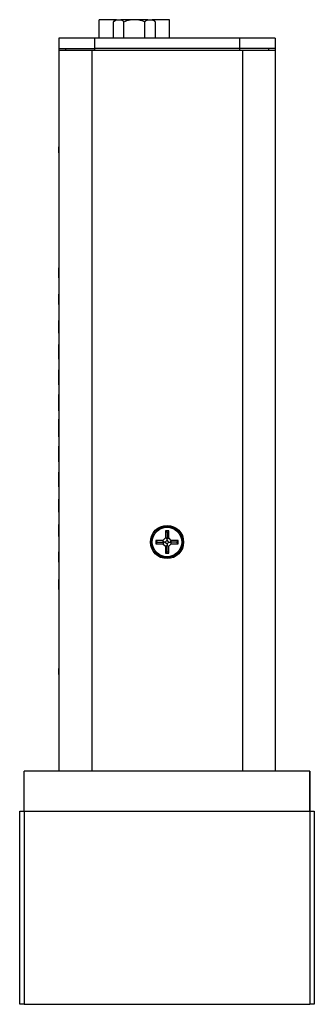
# Model space of a CAD drawing. Header units: inches. Extents: x 6.4 to 30, y 4.1 to 18.2.
# Tile 14 of 34: x 19.9 to 21.4, y 8.5 to 13.6. Entities that reach past the tile are written whole.
import ezdxf

# ---------------------------------------------------------------- set-up
doc = ezdxf.new("R2010")
doc.units = ezdxf.units.IN
doc.header["$LTSCALE"] = 2
doc.header["$MEASUREMENT"] = 0

msp = doc.modelspace()

# ---------------------------------------------------------------- linework, layer by layer
at = {"color": 7, "linetype": 'Continuous', "lineweight": 25}
for p, q in [((20.3281, 13.4836), (20.3281, 13.578)), ((20.4131, 13.578), (20.3281, 13.578)), ((20.4135, 13.5784), (20.4017, 13.5665)), ((20.4017, 13.4836), (20.4017, 13.5665)), ((20.4174, 13.5784), (20.4135, 13.5784)), ((20.4174, 13.5784), (20.4399, 13.5784)), ((20.4872, 13.5784), (20.4399, 13.5784)), ((20.4556, 13.4836), (20.4556, 13.5665)), ((20.5321, 13.5784), (20.4872, 13.5784)), ((20.5794, 13.5784), (20.5321, 13.5784)), ((20.5636, 13.4836), (20.5636, 13.5665)), ((20.5794, 13.5784), (20.6018, 13.5784)), ((20.6058, 13.5784), (20.6018, 13.5784)), ((20.6176, 13.5665), (20.6058, 13.5784)), ((20.6909, 13.578), (20.6061, 13.578)), ((20.6176, 13.5665), (20.6176, 13.4836)), ((20.6909, 13.4836), (20.6909, 13.578)), ((20.1185, 13.4836), (20.1185, 13.4286)), ((20.3035, 13.4836), (20.1185, 13.4836)), ((20.3035, 13.4836), (20.3035, 13.4286)), ((21.0535, 13.4836), (20.3035, 13.4836)), ((21.0535, 13.4836), (21.0535, 13.4286)), ((21.2385, 13.4836), (21.0535, 13.4836)), ((21.2385, 13.4836), (21.2385, 13.4286)), ((20.1185, 13.4286), (20.3035, 13.4286)), ((20.1185, 13.4286), (20.1185, 13.4206)), ((20.1185, 13.4206), (20.1185, 9.6906)), ((20.1185, 13.4206), (20.2885, 13.4206)), ((20.1535, 13.4286), (20.1535, 13.4206)), ((20.2885, 13.4206), (21.0685, 13.4206)), ((21.0535, 13.4286), (20.3035, 13.4286)), ((21.2385, 13.4286), (21.0535, 13.4286)), ((21.0685, 13.4206), (21.2385, 13.4206)), ((21.2035, 13.4286), (21.2035, 13.4206)), ((21.2385, 13.4286), (21.2385, 13.4206)), ((21.2385, 13.4206), (21.2385, 9.6906)), ((20.118, 12.8896), (20.118, 12.9206)), ((20.118, 12.9206), (20.1185, 12.9206)), ((20.118, 12.8896), (20.1185, 12.8896)), ((20.118, 12.8621), (20.1185, 12.8621)), ((20.118, 12.8356), (20.1185, 12.8356)), ((20.118, 12.8356), (20.118, 12.8151)), ((20.118, 12.8151), (20.1185, 12.8151)), ((20.118, 12.8133), (20.1185, 12.8133)), ((20.118, 12.7918), (20.1185, 12.7918)), ((20.118, 12.7726), (20.1185, 12.7726)), ((20.118, 12.7344), (20.1185, 12.7344)), ((20.118, 12.6869), (20.1185, 12.6869)), ((20.118, 12.6568), (20.1185, 12.6568)), ((20.118, 12.6539), (20.118, 12.6421)), ((20.118, 12.6539), (20.1185, 12.6539)), ((20.118, 12.6421), (20.1185, 12.6421)), ((20.118, 12.6421), (20.118, 12.5393)), ((20.118, 12.5393), (20.1185, 12.5393)), ((20.118, 12.5364), (20.1185, 12.5364)), ((20.1185, 12.2939), (20.118, 12.2939)), ((20.118, 12.2931), (20.118, 12.2939)), ((20.1185, 12.2931), (20.118, 12.2931)), ((20.118, 12.2921), (20.118, 12.2931)), ((20.1185, 12.2921), (20.118, 12.2921)), ((20.118, 12.2911), (20.118, 12.2921)), ((20.1185, 12.2911), (20.118, 12.2911)), ((20.118, 12.2891), (20.118, 12.2911)), ((20.1185, 12.2891), (20.118, 12.2891)), ((20.118, 12.2675), (20.118, 12.2891)), ((20.118, 12.2459), (20.118, 12.2675)), ((20.118, 12.2459), (20.1185, 12.2459)), ((20.118, 12.245), (20.118, 12.2459)), ((20.118, 12.245), (20.1185, 12.245)), ((20.118, 12.243), (20.118, 12.245)), ((20.118, 12.243), (20.1185, 12.243)), ((20.1185, 12.1575), (20.118, 12.1575)), ((20.118, 12.1562), (20.118, 12.1575)), ((20.1185, 12.1562), (20.118, 12.1562)), ((20.118, 12.155), (20.118, 12.1562)), ((20.1185, 12.155), (20.118, 12.155)), ((20.118, 12.1528), (20.118, 12.155)), ((20.1185, 12.1528), (20.118, 12.1528)), ((20.118, 12.1324), (20.118, 12.1528)), ((20.118, 12.112), (20.118, 12.1324)), ((20.118, 12.112), (20.1185, 12.112)), ((20.118, 12.1094), (20.118, 12.112)), ((20.118, 12.1094), (20.1185, 12.1094)), ((20.118, 12.1082), (20.118, 12.1094)), ((20.118, 12.1082), (20.1185, 12.1082)), ((20.118, 12.1063), (20.118, 12.1082)), ((20.118, 12.1063), (20.1185, 12.1063)), ((20.118, 12.1053), (20.118, 12.1063)), ((20.118, 12.1053), (20.1185, 12.1053)), ((20.118, 12.105), (20.118, 12.1053)), ((20.118, 12.105), (20.1185, 12.105)), ((20.118, 12.1044), (20.118, 12.105)), ((20.118, 12.1044), (20.1185, 12.1044)), ((20.1185, 12.0227), (20.118, 12.0227)), ((20.118, 12.0173), (20.118, 12.0227)), ((20.1185, 12.0172), (20.118, 12.0172)), ((20.118, 12.0162), (20.118, 12.0172)), ((20.1185, 12.0162), (20.118, 12.0162)), ((20.118, 12.0102), (20.118, 12.0162)), ((20.1185, 12.0102), (20.118, 12.0102)), ((20.118, 11.9882), (20.118, 12.0102)), ((20.118, 11.9662), (20.118, 11.9882)), ((20.118, 11.9662), (20.1185, 11.9662)), ((20.118, 11.9632), (20.118, 11.9662)), ((20.118, 11.9632), (20.1185, 11.9632)), ((20.118, 11.961), (20.118, 11.9632)), ((20.118, 11.957), (20.118, 11.9612)), ((20.118, 11.961), (20.1185, 11.961)), ((20.118, 11.957), (20.1185, 11.957)), ((20.118, 11.9555), (20.118, 11.957)), ((20.118, 11.9555), (20.1185, 11.9555)), ((20.1185, 11.8976), (20.118, 11.8976)), ((20.118, 11.891), (20.118, 11.8976)), ((20.1185, 11.8906), (20.118, 11.8906)), ((20.118, 11.8859), (20.118, 11.8906)), ((20.1185, 11.8859), (20.118, 11.8859)), ((20.118, 11.8825), (20.118, 11.8859)), ((20.1185, 11.8825), (20.118, 11.8825)), ((20.118, 11.8816), (20.118, 11.8825)), ((20.1185, 11.8816), (20.118, 11.8816)), ((20.118, 11.8598), (20.118, 11.8816)), ((20.118, 11.8381), (20.118, 11.8598)), ((20.118, 11.8381), (20.1185, 11.8381)), ((20.118, 11.8355), (20.118, 11.8381)), ((20.118, 11.8355), (20.1185, 11.8355)), ((20.118, 11.8339), (20.118, 11.8355)), ((20.118, 11.8339), (20.1185, 11.8339)), ((20.118, 11.8275), (20.118, 11.8336)), ((20.118, 11.8275), (20.1185, 11.8275)), ((20.118, 11.821), (20.118, 11.8271)), ((20.118, 11.821), (20.1185, 11.821)), ((20.1185, 11.7669), (20.118, 11.7669)), ((20.118, 11.7647), (20.118, 11.7669)), ((20.1185, 11.7649), (20.118, 11.7649)), ((20.118, 11.7579), (20.118, 11.7649)), ((20.1185, 11.7579), (20.118, 11.7579)), ((20.118, 11.7532), (20.118, 11.7579)), ((20.1185, 11.7532), (20.118, 11.7532)), ((20.118, 11.7513), (20.118, 11.7532)), ((20.1185, 11.7513), (20.118, 11.7513)), ((20.118, 11.7266), (20.118, 11.7513)), ((20.118, 11.7019), (20.118, 11.7266)), ((20.118, 11.7019), (20.1185, 11.7019)), ((20.118, 11.6958), (20.118, 11.7019)), ((20.118, 11.6958), (20.1185, 11.6958)), ((20.118, 11.694), (20.118, 11.6958)), ((20.118, 11.694), (20.1185, 11.694)), ((20.118, 11.6892), (20.118, 11.694)), ((20.118, 11.6892), (20.1185, 11.6892)), ((20.1185, 11.6381), (20.118, 11.6381)), ((20.118, 11.6332), (20.118, 11.6381)), ((20.1185, 11.6329), (20.118, 11.6329)), ((20.118, 11.6279), (20.118, 11.6329)), ((20.1185, 11.6278), (20.118, 11.6278)), ((20.118, 11.6208), (20.118, 11.6278)), ((20.1185, 11.6208), (20.118, 11.6208)), ((20.118, 11.6124), (20.118, 11.6208)), ((20.1185, 11.6124), (20.118, 11.6124)), ((20.118, 11.5935), (20.118, 11.6124)), ((20.118, 11.5745), (20.118, 11.5935)), ((20.118, 11.5745), (20.1185, 11.5745)), ((20.118, 11.5648), (20.118, 11.5745)), ((20.118, 11.5648), (20.1185, 11.5648)), ((20.118, 11.5645), (20.118, 11.5648)), ((20.118, 11.5645), (20.1185, 11.5645)), ((20.118, 11.5587), (20.118, 11.5645)), ((20.118, 11.556), (20.118, 11.5588)), ((20.118, 11.5587), (20.1185, 11.5587)), ((20.118, 11.556), (20.1185, 11.556)), ((20.118, 11.5543), (20.118, 11.556)), ((20.118, 11.5543), (20.1185, 11.5543)), ((20.1185, 11.5116), (20.118, 11.5116)), ((20.118, 11.5053), (20.118, 11.5116)), ((20.1185, 11.5051), (20.118, 11.5051)), ((20.118, 11.5045), (20.118, 11.5051)), ((20.1185, 11.5046), (20.118, 11.5046)), ((20.118, 11.4968), (20.118, 11.5046)), ((20.1185, 11.4968), (20.118, 11.4968)), ((20.118, 11.4936), (20.118, 11.4968)), ((20.1185, 11.4936), (20.118, 11.4936)), ((20.118, 11.4829), (20.118, 11.4936)), ((20.1185, 11.4833), (20.118, 11.4833)), ((20.118, 11.4622), (20.118, 11.4833)), ((20.118, 11.441), (20.118, 11.4622)), ((20.118, 11.441), (20.1185, 11.441)), ((20.118, 11.4346), (20.118, 11.441)), ((20.118, 11.4346), (20.1185, 11.4346)), ((20.118, 11.4317), (20.118, 11.4346)), ((20.118, 11.4317), (20.1185, 11.4317)), ((20.118, 11.4268), (20.118, 11.4317)), ((20.118, 11.4268), (20.1185, 11.4268)), ((20.118, 11.4229), (20.118, 11.4268)), ((20.118, 11.4229), (20.1185, 11.4229)), ((20.118, 11.42), (20.118, 11.4229)), ((20.118, 11.42), (20.1185, 11.42)), ((20.1185, 11.3724), (20.118, 11.3724)), ((20.118, 11.368), (20.118, 11.3724)), ((20.1185, 11.368), (20.118, 11.368)), ((20.118, 11.3619), (20.118, 11.368)), ((20.1185, 11.3619), (20.118, 11.3619)), ((20.118, 11.3561), (20.118, 11.3619)), ((20.1185, 11.3561), (20.118, 11.3561)), ((20.118, 11.3502), (20.118, 11.3561)), ((20.1185, 11.3503), (20.118, 11.3503)), ((20.118, 11.3291), (20.118, 11.3503)), ((20.118, 11.308), (20.118, 11.3291)), ((20.118, 11.308), (20.1185, 11.308)), ((20.118, 11.3046), (20.118, 11.308)), ((20.118, 11.3046), (20.1185, 11.3046)), ((20.118, 11.3021), (20.118, 11.3046)), ((20.118, 11.3021), (20.1185, 11.3021)), ((20.118, 11.2965), (20.118, 11.3021)), ((20.118, 11.2965), (20.1185, 11.2965)), ((20.118, 11.2911), (20.118, 11.2965)), ((20.118, 11.2911), (20.1185, 11.2911)), ((20.1185, 11.2375), (20.118, 11.2375)), ((20.118, 11.2313), (20.118, 11.2375)), ((20.1185, 11.2313), (20.118, 11.2313)), ((20.118, 11.2255), (20.118, 11.2313)), ((20.1185, 11.2255), (20.118, 11.2255)), ((20.118, 11.2213), (20.118, 11.2255)), ((20.1185, 11.2213), (20.118, 11.2213)), ((20.118, 11.2172), (20.118, 11.2213)), ((20.1185, 11.2172), (20.118, 11.2172)), ((20.118, 11.1956), (20.118, 11.2172)), ((20.118, 11.1741), (20.118, 11.1956)), ((20.118, 11.1741), (20.1185, 11.1741)), ((20.118, 11.174), (20.118, 11.1741)), ((20.118, 11.174), (20.1185, 11.174)), ((20.118, 11.1696), (20.118, 11.174)), ((20.118, 11.1696), (20.1185, 11.1696)), ((20.118, 11.1627), (20.118, 11.1696)), ((20.118, 11.1627), (20.1185, 11.1627)), ((20.118, 11.1614), (20.118, 11.1627)), ((20.118, 11.1614), (20.1185, 11.1614)), ((20.1185, 11.0977), (20.118, 11.0977)), ((20.118, 11.0947), (20.118, 11.0977)), ((20.1185, 11.0947), (20.118, 11.0947)), ((20.118, 11.0901), (20.118, 11.0947)), ((20.1185, 11.0903), (20.118, 11.0903)), ((20.118, 11.0878), (20.118, 11.0903)), ((20.1185, 11.0878), (20.118, 11.0878)), ((20.118, 11.0863), (20.118, 11.0878)), ((20.1185, 11.0863), (20.118, 11.0863)), ((20.118, 11.0644), (20.118, 11.0863)), ((20.118, 11.0424), (20.118, 11.0644)), ((20.118, 11.0424), (20.1185, 11.0424)), ((20.118, 11.038), (20.118, 11.0424)), ((20.118, 11.038), (20.1185, 11.038)), ((20.118, 11.0349), (20.118, 11.038)), ((20.118, 11.0349), (20.1185, 11.0349)), ((20.118, 11.0301), (20.118, 11.0349)), ((20.118, 11.0301), (20.1185, 11.0301)), ((20.1185, 10.9666), (20.118, 10.9666)), ((20.118, 10.9639), (20.118, 10.9666)), ((20.1185, 10.9638), (20.118, 10.9638)), ((20.118, 10.9589), (20.118, 10.9638)), ((20.1185, 10.9589), (20.118, 10.9589)), ((20.118, 10.9555), (20.118, 10.9589)), ((20.1185, 10.9557), (20.118, 10.9557)), ((20.118, 10.9353), (20.118, 10.9557)), ((20.118, 10.9149), (20.118, 10.9353)), ((20.118, 10.9149), (20.1185, 10.9149)), ((20.118, 10.9128), (20.118, 10.9149)), ((20.118, 10.9128), (20.1185, 10.9128)), ((20.118, 10.9115), (20.118, 10.9128)), ((20.118, 10.9115), (20.1185, 10.9115)), ((20.118, 10.907), (20.118, 10.9115)), ((20.118, 10.907), (20.1185, 10.907)), ((20.118, 10.904), (20.118, 10.907)), ((20.118, 10.904), (20.1185, 10.904)), ((20.118, 10.9038), (20.118, 10.904)), ((20.118, 10.9038), (20.1185, 10.9038)), ((20.6872, 10.9334), (20.6698, 10.9334)), ((20.6698, 10.9334), (20.6698, 10.8965)), ((20.6785, 10.9247), (20.6698, 10.9334)), ((20.6785, 10.9247), (20.6872, 10.9334)), ((20.6785, 10.9247), (20.6785, 10.8929)), ((20.6872, 10.8965), (20.6872, 10.9334)), ((20.6576, 10.8843), (20.6207, 10.8843)), ((20.6207, 10.8843), (20.6207, 10.8669)), ((20.6294, 10.8756), (20.6207, 10.8843)), ((20.6294, 10.8756), (20.6207, 10.8669)), ((20.6207, 10.8669), (20.6576, 10.8669)), ((20.6294, 10.8756), (20.6612, 10.8756)), ((20.6698, 10.8965), (20.6576, 10.8843)), ((20.6612, 10.8756), (20.6576, 10.8843)), ((20.6612, 10.8756), (20.6576, 10.8669)), ((20.6576, 10.8669), (20.6698, 10.8547)), ((20.6695, 10.8756), (20.6612, 10.8756)), ((20.6785, 10.8846), (20.6695, 10.8756)), ((20.6695, 10.8756), (20.6785, 10.8666)), ((20.6785, 10.8929), (20.6698, 10.8965)), ((20.6785, 10.8583), (20.6698, 10.8547)), ((20.6698, 10.8547), (20.6698, 10.8177)), ((20.6785, 10.8929), (20.6872, 10.8965)), ((20.6785, 10.8846), (20.6785, 10.8929)), ((20.6875, 10.8756), (20.6785, 10.8846)), ((20.6785, 10.8666), (20.6875, 10.8756)), ((20.6785, 10.8666), (20.6785, 10.8583)), ((20.6785, 10.8264), (20.6785, 10.8583)), ((20.6785, 10.8583), (20.6872, 10.8547)), ((20.6994, 10.8843), (20.6872, 10.8965)), ((20.6872, 10.8547), (20.6994, 10.8669)), ((20.6872, 10.8177), (20.6872, 10.8547)), ((20.6875, 10.8756), (20.6958, 10.8756)), ((20.6958, 10.8756), (20.6994, 10.8843)), ((20.6958, 10.8756), (20.6994, 10.8669)), ((20.7277, 10.8756), (20.6958, 10.8756)), ((20.7364, 10.8843), (20.6994, 10.8843)), ((20.6994, 10.8669), (20.7364, 10.8669)), ((20.7277, 10.8756), (20.7364, 10.8843)), ((20.7277, 10.8756), (20.7364, 10.8669)), ((20.7364, 10.8669), (20.7364, 10.8843)), ((20.1185, 10.8244), (20.118, 10.8244)), ((20.118, 10.8213), (20.118, 10.8244)), ((20.1185, 10.821), (20.118, 10.821)), ((20.118, 10.8198), (20.118, 10.821)), ((20.1185, 10.8198), (20.118, 10.8198)), ((20.118, 10.8149), (20.118, 10.8198)), ((20.1185, 10.8149), (20.118, 10.8149)), ((20.118, 10.7945), (20.118, 10.8149)), ((20.6785, 10.8264), (20.6698, 10.8177)), ((20.6698, 10.8177), (20.6872, 10.8177)), ((20.6785, 10.8264), (20.6872, 10.8177)), ((20.118, 10.7741), (20.118, 10.7945)), ((20.118, 10.7741), (20.1185, 10.7741)), ((20.118, 10.773), (20.118, 10.7741)), ((20.118, 10.7724), (20.118, 10.7731)), ((20.118, 10.773), (20.1185, 10.773)), ((20.118, 10.772), (20.118, 10.7725)), ((20.118, 10.7724), (20.1185, 10.7724)), ((20.118, 10.772), (20.1185, 10.772)), ((20.1185, 10.6813), (20.118, 10.6813)), ((20.118, 10.6792), (20.118, 10.6813)), ((20.1185, 10.6792), (20.118, 10.6792)), ((20.118, 10.6567), (20.118, 10.6792)), ((20.118, 10.6343), (20.118, 10.6567)), ((20.118, 10.6343), (20.1185, 10.6343)), ((20.118, 10.6308), (20.118, 10.6343)), ((20.118, 10.6308), (20.1185, 10.6308)), ((20.118, 10.63), (20.118, 10.6308)), ((20.118, 10.63), (20.1185, 10.63)), ((20.118, 10.3257), (20.1185, 10.3257)), ((20.118, 10.3201), (20.1185, 10.3201)), ((20.118, 10.3145), (20.1185, 10.3145)), ((20.118, 10.3124), (20.1185, 10.3124)), ((20.118, 10.3124), (20.118, 10.3079)), ((20.118, 10.3079), (20.1185, 10.3079)), ((20.118, 10.3041), (20.1185, 10.3041)), ((20.118, 10.2965), (20.1185, 10.2965)), ((20.118, 10.2965), (20.118, 10.2919)), ((20.118, 10.2919), (20.1185, 10.2919)), ((20.118, 10.2903), (20.1185, 10.2903)), ((20.118, 10.2855), (20.1185, 10.2855)), ((20.118, 10.2799), (20.1185, 10.2799)), ((20.118, 10.2724), (20.1185, 10.2724)), ((20.118, 10.2665), (20.118, 10.2634)), ((20.118, 10.2641), (20.1185, 10.2641)), ((20.118, 10.2486), (20.1185, 10.2486)), ((20.118, 10.2477), (20.1185, 10.2477)), ((20.118, 10.1896), (20.118, 10.2206)), ((20.118, 10.2206), (20.1185, 10.2206)), ((20.118, 10.1896), (20.1185, 10.1896)), ((20.118, 10.1604), (20.118, 10.142)), ((20.118, 10.1604), (20.1185, 10.1604)), ((20.118, 10.1397), (20.1185, 10.1397)), ((20.118, 10.1388), (20.118, 10.0852)), ((20.118, 10.1388), (20.1185, 10.1388)), ((20.118, 10.0852), (20.1185, 10.0852)), ((20.118, 10.0842), (20.1185, 10.0842)), ((21.4184, 9.6906), (19.9384, 9.6906)), ((19.9384, 9.4836), (19.9384, 9.6906)), ((21.4184, 9.4836), (21.4184, 9.6906)), ((21.4184, 9.6906), (21.4185, 9.6906)), ((21.4185, 9.6906), (21.4185, 8.4906)), ((19.9159, 8.4836), (19.9159, 9.4836)), ((19.9159, 9.4836), (19.9384, 9.4836)), ((19.9384, 9.4836), (19.9384, 8.4836)), ((19.9384, 9.4836), (21.4184, 9.4836)), ((21.4184, 9.4836), (21.4184, 8.4836)), ((21.4185, 9.4836), (21.4409, 9.4836)), ((21.4409, 9.4836), (21.4409, 8.4836)), ((19.9384, 8.4836), (19.9159, 8.4836)), ((19.9384, 8.4836), (21.4184, 8.4836)), ((21.4184, 8.4906), (21.4185, 8.4906)), ((21.4409, 8.4836), (21.4184, 8.4836))]:
    msp.add_line(p, q, dxfattribs=at)
at = {"color": 8, "linetype": 'Continuous', "lineweight": 25}
for p, q in [((20.2885, 13.4206), (20.2885, 9.6906)), ((20.3035, 13.4286), (20.3035, 13.4206)), ((21.0535, 13.4286), (21.0535, 13.4206)), ((21.0685, 13.4206), (21.0685, 9.6906))]:
    msp.add_line(p, q, dxfattribs=at)
at = {"color": 7, "linetype": 'Continuous', "lineweight": 25}
for radius in [0.086, 0.0806, 0.0761]:
    msp.add_circle((20.6785, 10.8756), radius, dxfattribs=at)
for points in [[(20.4017, 13.5665), (20.4067, 13.5716), (20.4119, 13.5758), (20.4174, 13.5784)], [(20.4399, 13.5784), (20.4454, 13.5758), (20.4506, 13.5716), (20.4556, 13.5665)], [(20.4556, 13.5665), (20.4657, 13.5716), (20.4762, 13.5758), (20.4872, 13.5784)], [(20.5321, 13.5784), (20.5431, 13.5758), (20.5535, 13.5716), (20.5636, 13.5665)], [(20.5636, 13.5665), (20.5687, 13.5716), (20.5739, 13.5758), (20.5794, 13.5784)], [(20.6018, 13.5784), (20.6073, 13.5758), (20.6125, 13.5716), (20.6176, 13.5665)]]:
    msp.add_open_spline(points, degree=3, dxfattribs=at)
msp.add_open_spline([(20.118, 10.2903), (20.118, 10.2899), (20.118, 10.2891), (20.118, 10.2878), (20.118, 10.2866), (20.118, 10.2858), (20.118, 10.2855)], degree=3, knots=[0, 0, 0, 0, 0.24004, 0.479403, 0.731757, 1, 1, 1, 1], dxfattribs=at)

doc.saveas('drawing.dxf')
